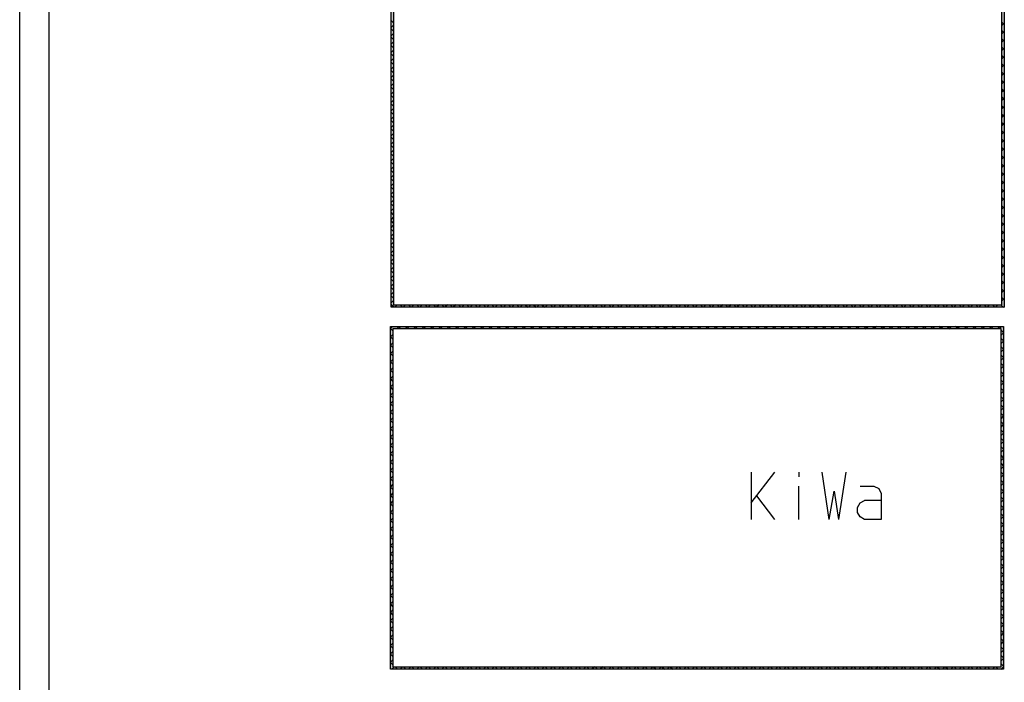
# Model space of a CAD drawing. Header units: millimetres. Extents: x 0 to 40100, y 0 to 29075.
# Tile 2 of 119: x 0 to 8345, y 17876 to 23490. Entities that reach past the tile are written whole.
import ezdxf

# ---------------------------------------------------------------- set-up
doc = ezdxf.new("R2010")
doc.units = ezdxf.units.MM
doc.header["$MEASUREMENT"] = 0
doc.linetypes.add('AUSGEZOGEN', pattern=[0, 0])
doc.layers.get('0').update_dxf_attribs({"linetype": 'CONTINUOUS'})
for name, color, linetype, true_color in [('ibmp_KT_Beschriftung', 1, 'AUSGEZOGEN', 0xff0000), ('ibmp_KT_Grundriss', 6, 'AUSGEZOGEN', 0xff00ff), ('ibmp_KT_Grundriss_Grundfläche', 7, 'AUSGEZOGEN', 0xffc6ff), ('ibmp_KT_Grundriss_Schraffur', 6, 'AUSGEZOGEN', 0xff00ff)]:
    doc.layers.add(name, color=color, linetype=linetype, true_color=true_color)
doc.layers.add('IBMP_KT_ZEICHNUNGSRAHMEN', color=7, linetype='AUSGEZOGEN')
doc.styles.get("Standard").update_dxf_attribs({"font": 'TXT.SHX'})

# ---------------------------------------------------------------- blocks, each defined once
blk = doc.blocks.new('_SWS_COLOR_BLOCK_2')
at = {"layer": 'ibmp_KT_Grundriss_Grundfläche', "color": 0, "true_color": 0xfefefe}
for points in [[(8324.7, 25786.5), (8344.7, 25806.5), (8344.7, 21054)], [(8324.7, 25786.5), (8344.7, 21054), (8324.7, 21074)]]:
    blk.add_solid(points, dxfattribs=at)
at = {"color": 0, "true_color": 0x000000}
blk.add_attdef('', (0, 0), '', height=1, dxfattribs=at)
blk = doc.blocks.new('_SWS_COLOR_BLOCK_3')
at = {"layer": 'ibmp_KT_Grundriss_Grundfläche', "color": 0, "true_color": 0xfefefe}
for points in [[(8324.7, 21074), (3147.3, 21054), (3167.3, 21074)], [(8324.7, 21074), (8344.7, 21054), (3147.3, 21054)]]:
    blk.add_solid(points, dxfattribs=at)
at = {"color": 0, "true_color": 0x000000}
blk.add_attdef('', (0, 0), '', height=1, dxfattribs=at)
blk = doc.blocks.new('_SWS_COLOR_BLOCK_4')
at = {"layer": 'ibmp_KT_Grundriss_Grundfläche', "color": 0, "true_color": 0xfefefe}
for points in [[(3167.3, 21074), (3147.3, 25786.5), (3167.3, 25786.5)], [(3167.3, 21074), (3147.3, 21054), (3147.3, 25786.5)]]:
    blk.add_solid(points, dxfattribs=at)
at = {"color": 0, "true_color": 0x000000}
blk.add_attdef('', (0, 0), '', height=1, dxfattribs=at)
blk = doc.blocks.new('_SWS_COLOR_BLOCK_5')
at = {"layer": 'ibmp_KT_Grundriss_Grundfläche', "color": 0, "true_color": 0xfefefe}
for points in [[(3162.3, 20871.5), (3142.3, 20891.5), (8337.3, 20891.5)], [(3162.3, 20871.5), (8337.3, 20891.5), (8317.3, 20871.5)]]:
    blk.add_solid(points, dxfattribs=at)
at = {"color": 0, "true_color": 0x000000}
blk.add_attdef('', (0, 0), '', height=1, dxfattribs=at)
blk = doc.blocks.new('_SWS_COLOR_BLOCK_6')
at = {"layer": 'ibmp_KT_Grundriss_Grundfläche', "color": 0, "true_color": 0xfefefe}
for points in [[(8317.3, 20871.5), (8337.3, 20891.5), (8337.3, 17986.5)], [(8317.3, 20871.5), (8337.3, 17986.5), (8317.3, 18006.5)]]:
    blk.add_solid(points, dxfattribs=at)
at = {"color": 0, "true_color": 0x000000}
blk.add_attdef('', (0, 0), '', height=1, dxfattribs=at)
blk = doc.blocks.new('_SWS_COLOR_BLOCK_7')
at = {"layer": 'ibmp_KT_Grundriss_Grundfläche', "color": 0, "true_color": 0xfefefe}
for points in [[(8317.3, 18006.5), (3142.3, 17986.5), (3162.3, 18006.5)], [(8317.3, 18006.5), (8337.3, 17986.5), (3142.3, 17986.5)]]:
    blk.add_solid(points, dxfattribs=at)
at = {"color": 0, "true_color": 0x000000}
blk.add_attdef('', (0, 0), '', height=1, dxfattribs=at)
blk = doc.blocks.new('_SWS_COLOR_BLOCK_8')
at = {"layer": 'ibmp_KT_Grundriss_Grundfläche', "color": 0, "true_color": 0xfefefe}
for points in [[(3162.3, 18006.5), (3142.3, 20891.5), (3162.3, 20871.5)], [(3162.3, 18006.5), (3142.3, 17986.5), (3142.3, 20891.5)]]:
    blk.add_solid(points, dxfattribs=at)
at = {"color": 0, "true_color": 0x000000}
blk.add_attdef('', (0, 0), '', height=1, dxfattribs=at)
blk = doc.blocks.new('BLOCK_00492')
at = {"layer": 'ibmp_KT_Beschriftung', "color": 0, "linetype": 'AUSGEZOGEN', "true_color": 0x000000}
for p, q in [((6200.6, 19657.1), (6200.6, 19257.1)), ((6200.6, 19395.76), (6400.6, 19657.1)), ((6601.93, 19657.1), (6601.93, 19617.1)), ((6859.27, 19257.1), (6800.6, 19657.1)), ((7000.6, 19657.1), (6939.27, 19257.1)), ((6601.93, 19257.1), (6601.93, 19537.1)), ((7121.93, 19537.1), (7239.27, 19537.1)), ((7239.27, 19537.1), (7281.93, 19518.43)), ((6400.6, 19257.1), (6248.6, 19457.1)), ((6859.27, 19257.1), (6901.93, 19497.1)), ((6901.93, 19497.1), (6939.27, 19257.1)), ((7281.93, 19518.43), (7300.6, 19475.76)), ((7300.6, 19475.76), (7300.6, 19257.1)), ((7100.6, 19358.43), (7121.93, 19395.76)), ((7121.93, 19395.76), (7159.27, 19417.1)), ((7300.6, 19417.1), (7159.27, 19417.1)), ((7100.6, 19315.76), (7100.6, 19358.43)), ((7121.93, 19278.43), (7100.6, 19315.76)), ((7159.27, 19257.1), (7121.93, 19278.43)), ((7300.6, 19257.1), (7159.27, 19257.1))]:
    blk.add_line(p, q, dxfattribs=at)
at = {"color": 0, "true_color": 0x000000}
blk.add_attdef('', (0, 0), '', height=1, dxfattribs=at)

msp = doc.modelspace()

# ---------------------------------------------------------------- linework, layer by layer
at = {"layer": 'ibmp_KT_Grundriss', "color": 0, "linetype": 'AUSGEZOGEN', "true_color": 0x000000}
for p, q in [((3147.25, 21053.98), (3147.25, 25786.48)), ((3167.25, 25786.48), (3167.25, 21073.98)), ((8324.74, 21073.98), (8324.74, 25786.48)), ((8344.74, 25806.48), (8344.74, 21053.98)), ((8344.74, 21053.98), (3147.25, 21053.98)), ((3167.25, 21073.98), (8324.74, 21073.98)), ((3142.24, 17986.48), (3142.24, 20891.48)), ((3142.24, 20891.48), (8337.24, 20891.48)), ((3162.24, 20871.48), (3162.24, 18006.48)), ((8317.24, 20871.48), (3162.24, 20871.48)), ((8317.24, 18006.48), (8317.24, 20871.48)), ((8337.24, 20891.48), (8337.24, 17986.48)), ((8337.24, 17986.48), (3142.24, 17986.48)), ((3162.24, 18006.48), (8317.24, 18006.48))]:
    msp.add_line(p, q, dxfattribs=at)
at = {"layer": 'ibmp_KT_Grundriss_Schraffur', "color": 0, "linetype": 'AUSGEZOGEN', "true_color": 0x000000}
for p, q in [((3167.25, 23464.72), (3147.25, 23484.72)), ((8344.74, 23449.06), (8324.74, 23469.06)), ((8324.74, 23440.88), (8344.74, 23460.88)), ((3147.25, 23425.22), (3167.25, 23445.22)), ((3167.25, 23394), (3147.25, 23414)), ((3167.25, 23374.52), (3147.25, 23354.52)), ((8324.74, 23398.34), (8344.74, 23378.34)), ((8324.74, 23370.18), (8344.74, 23390.18)), ((3167.25, 23323.3), (3147.25, 23343.3)), ((3147.25, 23283.8), (3167.25, 23303.8)), ((8344.74, 23307.64), (8324.74, 23327.64)), ((8324.74, 23299.46), (8344.74, 23319.46)), ((3167.25, 23252.58), (3147.25, 23272.58)), ((3167.25, 23233.1), (3147.25, 23213.1)), ((3167.25, 23181.88), (3147.25, 23201.88)), ((8324.74, 23256.92), (8344.74, 23236.92)), ((8324.74, 23228.76), (8344.74, 23248.76)), ((3147.25, 23142.38), (3167.25, 23162.38)), ((3167.25, 23111.16), (3147.25, 23131.16)), ((8344.74, 23166.22), (8324.74, 23186.22)), ((8324.74, 23158.04), (8344.74, 23178.04)), ((8324.74, 23115.5), (8344.74, 23095.5)), ((3167.25, 23091.68), (3147.25, 23071.68)), ((3167.25, 23040.46), (3147.25, 23060.46)), ((8324.74, 23087.34), (8344.74, 23107.34)), ((8344.74, 23024.8), (8324.74, 23044.8)), ((8324.74, 23016.62), (8344.74, 23036.62)), ((3147.25, 23000.96), (3167.25, 23020.96)), ((3167.25, 22969.74), (3147.25, 22989.74)), ((3167.25, 22950.26), (3147.25, 22930.26)), ((8324.74, 22974.08), (8344.74, 22954.08)), ((8324.74, 22945.92), (8344.74, 22965.92)), ((3167.25, 22899.04), (3147.25, 22919.04)), ((3147.25, 22859.54), (3167.25, 22879.54)), ((8344.74, 22883.38), (8324.74, 22903.38)), ((8324.74, 22875.2), (8344.74, 22895.2)), ((3167.25, 22828.32), (3147.25, 22848.32)), ((3167.25, 22808.84), (3147.25, 22788.84)), ((8324.74, 22832.66), (8344.74, 22812.66)), ((8324.74, 22804.5), (8344.74, 22824.5)), ((3167.25, 22757.62), (3147.25, 22777.62)), ((3147.25, 22718.12), (3167.25, 22738.12)), ((3167.25, 22686.9), (3147.25, 22706.9)), ((8344.74, 22741.96), (8324.74, 22761.96)), ((8324.74, 22733.78), (8344.74, 22753.78)), ((3167.25, 22667.42), (3147.25, 22647.42)), ((3167.25, 22616.2), (3147.25, 22636.2)), ((8324.74, 22691.24), (8344.74, 22671.24)), ((8324.74, 22663.08), (8344.74, 22683.08)), ((8344.74, 22600.54), (8324.74, 22620.54)), ((3147.25, 22576.7), (3167.25, 22596.7)), ((3167.25, 22545.48), (3147.25, 22565.48)), ((8324.74, 22592.36), (8344.74, 22612.36)), ((8324.74, 22549.82), (8344.74, 22529.82)), ((8324.74, 22521.66), (8344.74, 22541.66)), ((3167.25, 22526), (3147.25, 22506)), ((3167.25, 22474.78), (3147.25, 22494.78)), ((3147.25, 22435.28), (3167.25, 22455.28)), ((8344.74, 22459.12), (8324.74, 22479.12)), ((8324.74, 22450.94), (8344.74, 22470.94)), ((3167.25, 22404.06), (3147.25, 22424.06)), ((3167.25, 22384.58), (3147.25, 22364.58)), ((8324.74, 22408.4), (8344.74, 22388.4)), ((8324.74, 22380.24), (8344.74, 22400.24)), ((3167.25, 22333.36), (3147.25, 22353.36)), ((3147.25, 22293.86), (3167.25, 22313.86)), ((3167.25, 22262.64), (3147.25, 22282.64)), ((8344.74, 22317.7), (8324.74, 22337.7)), ((8324.74, 22309.52), (8344.74, 22329.52)), ((3167.25, 22243.16), (3147.25, 22223.16)), ((3167.25, 22191.94), (3147.25, 22211.94)), ((8324.74, 22266.98), (8344.74, 22246.98)), ((8324.74, 22238.82), (8344.74, 22258.82)), ((3147.25, 22152.44), (3167.25, 22172.44)), ((3167.25, 22121.22), (3147.25, 22141.22)), ((8344.74, 22176.28), (8324.74, 22196.28)), ((8324.74, 22168.1), (8344.74, 22188.1)), ((8324.74, 22125.56), (8344.74, 22105.56)), ((8324.74, 22097.4), (8344.74, 22117.4)), ((3167.25, 22101.74), (3147.25, 22081.74)), ((3167.25, 22050.52), (3147.25, 22070.52)), ((3147.25, 22011.02), (3167.25, 22031.02)), ((8344.74, 22034.86), (8324.74, 22054.86)), ((8324.74, 22026.68), (8344.74, 22046.68)), ((3167.25, 21979.8), (3147.25, 21999.8)), ((3167.25, 21960.32), (3147.25, 21940.32)), ((8324.74, 21984.14), (8344.74, 21964.14)), ((8324.74, 21955.98), (8344.74, 21975.98)), ((3167.25, 21909.1), (3147.25, 21929.1)), ((3147.25, 21869.6), (3167.25, 21889.6)), ((8344.74, 21893.44), (8324.74, 21913.44)), ((8324.74, 21885.26), (8344.74, 21905.26)), ((3167.25, 21838.38), (3147.25, 21858.38)), ((3167.25, 21818.9), (3147.25, 21798.9)), ((3167.25, 21767.68), (3147.25, 21787.68)), ((8324.74, 21842.72), (8344.74, 21822.72)), ((8324.74, 21814.56), (8344.74, 21834.56)), ((3147.25, 21728.18), (3167.25, 21748.18)), ((3167.25, 21696.96), (3147.25, 21716.96)), ((8344.74, 21752.02), (8324.74, 21772.02)), ((8324.74, 21743.84), (8344.74, 21763.84)), ((8324.74, 21701.3), (8344.74, 21681.3)), ((3167.25, 21677.48), (3147.25, 21657.48)), ((3167.25, 21626.26), (3147.25, 21646.26)), ((8324.74, 21673.14), (8344.74, 21693.14)), ((8344.74, 21610.6), (8324.74, 21630.6)), ((8324.74, 21602.42), (8344.74, 21622.42)), ((3147.25, 21586.76), (3167.25, 21606.76)), ((3167.25, 21555.54), (3147.25, 21575.54)), ((3167.25, 21536.06), (3147.25, 21516.06)), ((8324.74, 21559.88), (8344.74, 21539.88)), ((8324.74, 21531.72), (8344.74, 21551.72)), ((3167.25, 21484.84), (3147.25, 21504.84)), ((3147.25, 21445.34), (3167.25, 21465.34)), ((8344.74, 21469.18), (8324.74, 21489.18)), ((8324.74, 21461), (8344.74, 21481)), ((3167.25, 21414.12), (3147.25, 21434.12)), ((3167.25, 21394.64), (3147.25, 21374.64)), ((3167.25, 21343.42), (3147.25, 21363.42)), ((8324.74, 21418.46), (8344.74, 21398.46)), ((8324.74, 21390.3), (8344.74, 21410.3)), ((3147.25, 21303.92), (3167.25, 21323.92)), ((3167.25, 21272.7), (3147.25, 21292.7)), ((8344.74, 21327.76), (8324.74, 21347.76)), ((8324.74, 21319.58), (8344.74, 21339.58)), ((3167.25, 21253.22), (3147.25, 21233.22)), ((3167.25, 21202), (3147.25, 21222)), ((8324.74, 21277.04), (8344.74, 21257.04)), ((8324.74, 21248.88), (8344.74, 21268.88)), ((8344.74, 21186.34), (8324.74, 21206.34)), ((8324.74, 21178.16), (8344.74, 21198.16)), ((3147.25, 21162.5), (3167.25, 21182.5)), ((3167.25, 21131.28), (3147.25, 21151.28)), ((8324.74, 21135.62), (8344.74, 21115.62)), ((8324.74, 21107.46), (8344.74, 21127.46)), ((3167.25, 21111.8), (3147.25, 21091.8)), ((3160.54, 21067.28), (3147.25, 21080.58)), ((3173.84, 21053.98), (3160.54, 21067.28)), ((3200.15, 21073.98), (3180.15, 21053.98)), ((3224.55, 21073.98), (3244.55, 21053.98)), ((3270.86, 21073.98), (3250.86, 21053.98)), ((3295.26, 21073.98), (3315.26, 21053.98)), ((3341.57, 21073.98), (3321.57, 21053.98)), ((3365.97, 21073.98), (3385.97, 21053.98)), ((3412.28, 21073.98), (3392.28, 21053.98)), ((3436.68, 21073.98), (3456.68, 21053.98)), ((3482.99, 21073.98), (3462.99, 21053.98)), ((3507.39, 21073.98), (3527.39, 21053.98)), ((3553.7, 21073.98), (3533.7, 21053.98)), ((3578.1, 21073.98), (3598.1, 21053.98)), ((3624.41, 21073.98), (3604.41, 21053.98)), ((3648.81, 21073.98), (3668.81, 21053.98)), ((3695.12, 21073.98), (3675.12, 21053.98)), ((3719.52, 21073.98), (3739.52, 21053.98)), ((3765.83, 21073.98), (3745.83, 21053.98)), ((3790.23, 21073.98), (3810.23, 21053.98)), ((3836.54, 21073.98), (3816.54, 21053.98)), ((3860.94, 21073.98), (3880.94, 21053.98)), ((3907.25, 21073.98), (3887.25, 21053.98)), ((3931.65, 21073.98), (3951.65, 21053.98)), ((3977.96, 21073.98), (3957.96, 21053.98)), ((4002.36, 21073.98), (4022.36, 21053.98)), ((4048.67, 21073.98), (4028.67, 21053.98)), ((4073.07, 21073.98), (4093.07, 21053.98)), ((4119.38, 21073.98), (4099.38, 21053.98)), ((4143.78, 21073.98), (4163.78, 21053.98)), ((4190.09, 21073.98), (4170.09, 21053.98)), ((4214.49, 21073.98), (4234.49, 21053.98)), ((4260.8, 21073.98), (4240.8, 21053.98)), ((4285.2, 21073.98), (4305.2, 21053.98)), ((4331.51, 21073.98), (4311.51, 21053.98)), ((4355.91, 21073.98), (4375.91, 21053.98)), ((4402.22, 21073.98), (4382.22, 21053.98)), ((4426.62, 21073.98), (4446.62, 21053.98)), ((4472.93, 21073.98), (4452.93, 21053.98)), ((4497.33, 21073.98), (4517.33, 21053.98)), ((4543.64, 21073.98), (4523.64, 21053.98)), ((4568.04, 21073.98), (4588.04, 21053.98)), ((4614.35, 21073.98), (4594.35, 21053.98)), ((4638.75, 21073.98), (4658.75, 21053.98)), ((4685.06, 21073.98), (4665.06, 21053.98)), ((4709.46, 21073.98), (4729.46, 21053.98)), ((4755.77, 21073.98), (4735.77, 21053.98)), ((4780.17, 21073.98), (4800.17, 21053.98)), ((4826.48, 21073.98), (4806.48, 21053.98)), ((4850.88, 21073.98), (4870.88, 21053.98)), ((4897.19, 21073.98), (4877.19, 21053.98)), ((4921.59, 21073.98), (4941.59, 21053.98)), ((4967.9, 21073.98), (4947.9, 21053.98)), ((4992.3, 21073.98), (5012.3, 21053.98)), ((5038.61, 21073.98), (5018.61, 21053.98)), ((5063.01, 21073.98), (5083.01, 21053.98)), ((5109.32, 21073.98), (5089.32, 21053.98)), ((5133.72, 21073.98), (5153.72, 21053.98)), ((5180.03, 21073.98), (5160.03, 21053.98)), ((5204.43, 21073.98), (5224.43, 21053.98)), ((5250.74, 21073.98), (5230.74, 21053.98)), ((5275.14, 21073.98), (5295.14, 21053.98)), ((5321.45, 21073.98), (5301.45, 21053.98)), ((5345.85, 21073.98), (5365.85, 21053.98)), ((5392.16, 21073.98), (5372.16, 21053.98)), ((5416.56, 21073.98), (5436.56, 21053.98)), ((5462.87, 21073.98), (5442.87, 21053.98)), ((5487.27, 21073.98), (5507.27, 21053.98)), ((5533.58, 21073.98), (5513.58, 21053.98)), ((5557.98, 21073.98), (5577.98, 21053.98)), ((5604.29, 21073.98), (5584.29, 21053.98)), ((5628.69, 21073.98), (5648.69, 21053.98)), ((5675, 21073.98), (5655, 21053.98)), ((5699.4, 21073.98), (5719.4, 21053.98)), ((5745.71, 21073.98), (5725.71, 21053.98)), ((5770.11, 21073.98), (5790.11, 21053.98)), ((5816.42, 21073.98), (5796.42, 21053.98)), ((5840.82, 21073.98), (5860.82, 21053.98)), ((5887.13, 21073.98), (5867.13, 21053.98)), ((5911.53, 21073.98), (5931.53, 21053.98)), ((5957.84, 21073.98), (5937.84, 21053.98)), ((5982.24, 21073.98), (6002.24, 21053.98)), ((6028.55, 21073.98), (6008.55, 21053.98)), ((6052.95, 21073.98), (6072.95, 21053.98)), ((6099.26, 21073.98), (6079.26, 21053.98)), ((6123.66, 21073.98), (6143.66, 21053.98)), ((6169.97, 21073.98), (6149.97, 21053.98)), ((6194.37, 21073.98), (6214.37, 21053.98)), ((6240.68, 21073.98), (6220.68, 21053.98)), ((6265.08, 21073.98), (6285.08, 21053.98)), ((6311.39, 21073.98), (6291.39, 21053.98)), ((6335.79, 21073.98), (6355.79, 21053.98)), ((6382.1, 21073.98), (6362.1, 21053.98)), ((6406.5, 21073.98), (6426.5, 21053.98)), ((6452.81, 21073.98), (6432.81, 21053.98)), ((6477.21, 21073.98), (6497.21, 21053.98)), ((6523.52, 21073.98), (6503.52, 21053.98)), ((6547.92, 21073.98), (6567.92, 21053.98)), ((6594.23, 21073.98), (6574.23, 21053.98)), ((6618.63, 21073.98), (6638.63, 21053.98)), ((6664.94, 21073.98), (6644.94, 21053.98)), ((6689.34, 21073.98), (6709.34, 21053.98)), ((6735.65, 21073.98), (6715.65, 21053.98)), ((6760.05, 21073.98), (6780.05, 21053.98)), ((6806.36, 21073.98), (6786.36, 21053.98)), ((6830.76, 21073.98), (6850.76, 21053.98)), ((6877.07, 21073.98), (6857.07, 21053.98)), ((6901.47, 21073.98), (6921.47, 21053.98)), ((6947.78, 21073.98), (6927.78, 21053.98)), ((6972.18, 21073.98), (6992.18, 21053.98)), ((7018.49, 21073.98), (6998.49, 21053.98)), ((7042.89, 21073.98), (7062.89, 21053.98)), ((7089.2, 21073.98), (7069.2, 21053.98)), ((7113.6, 21073.98), (7133.6, 21053.98)), ((7159.91, 21073.98), (7139.91, 21053.98)), ((7184.31, 21073.98), (7204.31, 21053.98)), ((7230.62, 21073.98), (7210.62, 21053.98)), ((7255.02, 21073.98), (7275.02, 21053.98)), ((7301.33, 21073.98), (7281.33, 21053.98)), ((7325.73, 21073.98), (7345.73, 21053.98)), ((7372.04, 21073.98), (7352.04, 21053.98)), ((7396.44, 21073.98), (7416.44, 21053.98)), ((7442.75, 21073.98), (7422.75, 21053.98)), ((7467.15, 21073.98), (7487.15, 21053.98)), ((7513.46, 21073.98), (7493.46, 21053.98)), ((7537.86, 21073.98), (7557.86, 21053.98)), ((7584.17, 21073.98), (7564.17, 21053.98)), ((7608.57, 21073.98), (7628.57, 21053.98)), ((7654.88, 21073.98), (7634.88, 21053.98)), ((7679.28, 21073.98), (7699.28, 21053.98)), ((7725.59, 21073.98), (7705.59, 21053.98)), ((7749.99, 21073.98), (7769.99, 21053.98)), ((7796.3, 21073.98), (7776.3, 21053.98)), ((7820.7, 21073.98), (7840.7, 21053.98)), ((7867.01, 21073.98), (7847.01, 21053.98)), ((7891.41, 21073.98), (7911.41, 21053.98)), ((7937.72, 21073.98), (7917.72, 21053.98)), ((7962.12, 21073.98), (7982.12, 21053.98)), ((8008.43, 21073.98), (7988.43, 21053.98)), ((8032.83, 21073.98), (8052.83, 21053.98)), ((8079.14, 21073.98), (8059.14, 21053.98)), ((8103.54, 21073.98), (8123.54, 21053.98)), ((8149.85, 21073.98), (8129.85, 21053.98)), ((8174.25, 21073.98), (8194.25, 21053.98)), ((8220.56, 21073.98), (8200.56, 21053.98)), ((8244.96, 21073.98), (8264.96, 21053.98)), ((8291.27, 21073.98), (8271.27, 21053.98)), ((8315.67, 21073.98), (8335.67, 21053.98)), ((8341.98, 21053.98), (8343.36, 21055.36)), ((8343.36, 21055.36), (8344.74, 21056.74)), ((3150.66, 20883.06), (3142.24, 20874.66)), ((3142.24, 20873.46), (3162.24, 20853.46)), ((3150.66, 20883.06), (3159.07, 20891.48)), ((3194.92, 20891.48), (3214.92, 20871.48)), ((3229.78, 20891.48), (3209.78, 20871.48)), ((3285.63, 20871.48), (3265.63, 20891.48)), ((3300.49, 20891.48), (3280.49, 20871.48)), ((3336.34, 20891.48), (3356.34, 20871.48)), ((3351.2, 20871.48), (3371.2, 20891.48)), ((3427.05, 20871.48), (3407.05, 20891.48)), ((3441.91, 20891.48), (3421.91, 20871.48)), ((3477.76, 20891.48), (3497.76, 20871.48)), ((3492.62, 20871.48), (3512.62, 20891.48)), ((3568.47, 20871.48), (3548.47, 20891.48)), ((3583.33, 20891.48), (3563.33, 20871.48)), ((3619.18, 20891.48), (3639.18, 20871.48)), ((3634.04, 20871.48), (3654.04, 20891.48)), ((3709.89, 20871.48), (3689.89, 20891.48)), ((3724.75, 20891.48), (3704.75, 20871.48)), ((3760.6, 20891.48), (3780.6, 20871.48)), ((3775.46, 20871.48), (3795.46, 20891.48)), ((3851.31, 20871.48), (3831.31, 20891.48)), ((3866.17, 20891.48), (3846.17, 20871.48)), ((3902.02, 20891.48), (3922.02, 20871.48)), ((3916.88, 20871.48), (3936.88, 20891.48)), ((3992.73, 20871.48), (3972.73, 20891.48)), ((4007.59, 20891.48), (3987.59, 20871.48)), ((4043.44, 20891.48), (4063.44, 20871.48)), ((4058.3, 20871.48), (4078.3, 20891.48)), ((4134.15, 20871.48), (4114.15, 20891.48)), ((4149.01, 20891.48), (4129.01, 20871.48)), ((4184.86, 20891.48), (4204.86, 20871.48)), ((4199.72, 20871.48), (4219.72, 20891.48)), ((4275.57, 20871.48), (4255.57, 20891.48)), ((4290.43, 20891.48), (4270.43, 20871.48)), ((4326.28, 20891.48), (4346.28, 20871.48)), ((4341.14, 20871.48), (4361.14, 20891.48)), ((4416.99, 20871.48), (4396.99, 20891.48)), ((4431.85, 20891.48), (4411.85, 20871.48)), ((4467.7, 20891.48), (4487.7, 20871.48)), ((4482.56, 20871.48), (4502.56, 20891.48)), ((4558.41, 20871.48), (4538.41, 20891.48)), ((4573.27, 20891.48), (4553.27, 20871.48)), ((4609.12, 20891.48), (4629.12, 20871.48)), ((4623.98, 20871.48), (4643.98, 20891.48)), ((4699.83, 20871.48), (4679.83, 20891.48)), ((4714.69, 20891.48), (4694.69, 20871.48)), ((4750.54, 20891.48), (4770.54, 20871.48)), ((4765.4, 20871.48), (4785.4, 20891.48)), ((4841.25, 20871.48), (4821.25, 20891.48)), ((4856.11, 20891.48), (4836.11, 20871.48)), ((4891.96, 20891.48), (4911.96, 20871.48)), ((4906.82, 20871.48), (4926.82, 20891.48)), ((4982.67, 20871.48), (4962.67, 20891.48)), ((4997.53, 20891.48), (4977.53, 20871.48)), ((5033.38, 20891.48), (5053.38, 20871.48)), ((5048.24, 20871.48), (5068.24, 20891.48)), ((5124.09, 20871.48), (5104.09, 20891.48)), ((5138.95, 20891.48), (5118.95, 20871.48)), ((5174.8, 20891.48), (5194.8, 20871.48)), ((5189.66, 20871.48), (5209.66, 20891.48)), ((5265.51, 20871.48), (5245.51, 20891.48)), ((5280.37, 20891.48), (5260.37, 20871.48)), ((5316.22, 20891.48), (5336.22, 20871.48)), ((5331.08, 20871.48), (5351.08, 20891.48)), ((5406.93, 20871.48), (5386.93, 20891.48)), ((5421.79, 20891.48), (5401.79, 20871.48)), ((5457.64, 20891.48), (5477.64, 20871.48)), ((5472.5, 20871.48), (5492.5, 20891.48)), ((5548.35, 20871.48), (5528.35, 20891.48)), ((5563.21, 20891.48), (5543.21, 20871.48)), ((5599.06, 20891.48), (5619.06, 20871.48)), ((5613.92, 20871.48), (5633.92, 20891.48)), ((5689.77, 20871.48), (5669.77, 20891.48)), ((5704.63, 20891.48), (5684.63, 20871.48)), ((5740.48, 20891.48), (5760.48, 20871.48)), ((5755.34, 20871.48), (5775.34, 20891.48)), ((5831.19, 20871.48), (5811.19, 20891.48)), ((5846.05, 20891.48), (5826.05, 20871.48)), ((5881.9, 20891.48), (5901.9, 20871.48)), ((5896.76, 20871.48), (5916.76, 20891.48)), ((5972.61, 20871.48), (5952.61, 20891.48)), ((5987.47, 20891.48), (5967.47, 20871.48)), ((6023.32, 20891.48), (6043.32, 20871.48)), ((6038.18, 20871.48), (6058.18, 20891.48)), ((6114.03, 20871.48), (6094.03, 20891.48)), ((6128.89, 20891.48), (6108.89, 20871.48)), ((6164.74, 20891.48), (6184.74, 20871.48)), ((6179.6, 20871.48), (6199.6, 20891.48)), ((6255.45, 20871.48), (6235.45, 20891.48)), ((6270.31, 20891.48), (6250.31, 20871.48)), ((6306.16, 20891.48), (6326.16, 20871.48)), ((6321.02, 20871.48), (6341.02, 20891.48)), ((6396.87, 20871.48), (6376.87, 20891.48)), ((6411.73, 20891.48), (6391.73, 20871.48)), ((6447.58, 20891.48), (6467.58, 20871.48)), ((6462.44, 20871.48), (6482.44, 20891.48)), ((6538.29, 20871.48), (6518.29, 20891.48)), ((6553.15, 20891.48), (6533.15, 20871.48)), ((6589, 20891.48), (6609, 20871.48)), ((6603.86, 20871.48), (6623.86, 20891.48)), ((6679.71, 20871.48), (6659.71, 20891.48)), ((6694.57, 20891.48), (6674.57, 20871.48)), ((6730.42, 20891.48), (6750.42, 20871.48)), ((6745.28, 20871.48), (6765.28, 20891.48)), ((6821.13, 20871.48), (6801.13, 20891.48)), ((6835.99, 20891.48), (6815.99, 20871.48)), ((6871.84, 20891.48), (6891.84, 20871.48)), ((6886.7, 20871.48), (6906.7, 20891.48)), ((6962.55, 20871.48), (6942.55, 20891.48)), ((6977.41, 20891.48), (6957.41, 20871.48)), ((7013.26, 20891.48), (7033.26, 20871.48)), ((7028.12, 20871.48), (7048.12, 20891.48)), ((7103.97, 20871.48), (7083.97, 20891.48)), ((7118.83, 20891.48), (7098.83, 20871.48)), ((7154.68, 20891.48), (7174.68, 20871.48)), ((7169.54, 20871.48), (7189.54, 20891.48)), ((7245.39, 20871.48), (7225.39, 20891.48)), ((7260.25, 20891.48), (7240.25, 20871.48)), ((7296.1, 20891.48), (7316.1, 20871.48)), ((7310.96, 20871.48), (7330.96, 20891.48)), ((7386.81, 20871.48), (7366.81, 20891.48)), ((7401.67, 20891.48), (7381.67, 20871.48)), ((7437.52, 20891.48), (7457.52, 20871.48)), ((7452.38, 20871.48), (7472.38, 20891.48)), ((7528.23, 20871.48), (7508.23, 20891.48)), ((7543.09, 20891.48), (7523.09, 20871.48)), ((7578.94, 20891.48), (7598.94, 20871.48)), ((7593.8, 20871.48), (7613.8, 20891.48)), ((7669.65, 20871.48), (7649.65, 20891.48)), ((7684.51, 20891.48), (7664.51, 20871.48)), ((7720.36, 20891.48), (7740.36, 20871.48)), ((7735.22, 20871.48), (7755.22, 20891.48)), ((7811.07, 20871.48), (7791.07, 20891.48)), ((7825.93, 20891.48), (7805.93, 20871.48)), ((7861.78, 20891.48), (7881.78, 20871.48)), ((7876.64, 20871.48), (7896.64, 20891.48)), ((7952.49, 20871.48), (7932.49, 20891.48)), ((7967.35, 20891.48), (7947.35, 20871.48)), ((8003.2, 20891.48), (8023.2, 20871.48)), ((8018.06, 20871.48), (8038.06, 20891.48)), ((8093.91, 20871.48), (8073.91, 20891.48)), ((8108.77, 20891.48), (8088.77, 20871.48)), ((8144.62, 20891.48), (8164.62, 20871.48)), ((8159.48, 20871.48), (8179.48, 20891.48)), ((8215.33, 20891.48), (8235.33, 20871.48)), ((8250.19, 20891.48), (8230.19, 20871.48)), ((8306.04, 20871.48), (8286.04, 20891.48)), ((8300.9, 20871.48), (8320.9, 20891.48)), ((3142.24, 20803.94), (3162.24, 20823.94)), ((3162.24, 20782.74), (3142.24, 20802.74)), ((8337.24, 20840.28), (8317.24, 20860.28)), ((8337.24, 20837.12), (8317.24, 20817.12)), ((8337.24, 20769.58), (8317.24, 20789.58)), ((3162.24, 20753.24), (3142.24, 20733.24)), ((3162.24, 20712.04), (3142.24, 20732.04)), ((8317.24, 20746.4), (8337.24, 20766.4)), ((8317.24, 20718.87), (8337.24, 20698.87)), ((8317.24, 20675.7), (8337.24, 20695.7)), ((3142.24, 20662.53), (3162.24, 20682.53)), ((3162.24, 20641.32), (3142.24, 20661.32)), ((3162.24, 20611.81), (3142.24, 20591.81)), ((8337.24, 20628.16), (8317.24, 20648.16)), ((8317.24, 20604.98), (8337.24, 20624.98)), ((3162.24, 20570.62), (3142.24, 20590.62)), ((3142.24, 20521.1), (3162.24, 20541.1)), ((8317.24, 20577.44), (8337.24, 20557.44)), ((8317.24, 20534.28), (8337.24, 20554.28)), ((3162.24, 20499.9), (3142.24, 20519.9)), ((3162.24, 20470.4), (3142.24, 20450.4)), ((3162.24, 20429.2), (3142.24, 20449.2)), ((8337.24, 20486.74), (8317.24, 20506.74)), ((8317.24, 20463.56), (8337.24, 20483.56)), ((3142.24, 20379.69), (3162.24, 20399.69)), ((3162.24, 20358.48), (3142.24, 20378.48)), ((8317.24, 20436.03), (8337.24, 20416.03)), ((8317.24, 20392.86), (8337.24, 20412.86)), ((8337.24, 20345.31), (8317.24, 20365.31)), ((3162.24, 20328.97), (3142.24, 20308.97)), ((3162.24, 20287.78), (3142.24, 20307.78)), ((8317.24, 20322.14), (8337.24, 20342.14)), ((8317.24, 20294.6), (8337.24, 20274.6)), ((3142.24, 20238.26), (3162.24, 20258.26)), ((3162.24, 20217.06), (3142.24, 20237.06)), ((8317.24, 20251.44), (8337.24, 20271.44)), ((8337.24, 20203.9), (8317.24, 20223.9)), ((8317.24, 20180.72), (8337.24, 20200.72)), ((3162.24, 20187.56), (3142.24, 20167.56)), ((3162.24, 20146.36), (3142.24, 20166.36)), ((3142.24, 20096.84), (3162.24, 20116.84)), ((8317.24, 20153.19), (8337.24, 20133.19)), ((8317.24, 20110.02), (8337.24, 20130.02)), ((3162.24, 20075.64), (3142.24, 20095.64)), ((3162.24, 20046.13), (3142.24, 20026.13)), ((8337.24, 20062.47), (8317.24, 20082.47)), ((8317.24, 20039.3), (8337.24, 20059.3)), ((3162.24, 20004.94), (3142.24, 20024.94)), ((3142.24, 19955.42), (3162.24, 19975.42)), ((3162.24, 19934.22), (3142.24, 19954.22)), ((8317.24, 20011.76), (8337.24, 19991.76)), ((8317.24, 19968.6), (8337.24, 19988.6)), ((3162.24, 19904.72), (3142.24, 19884.72)), ((3162.24, 19863.52), (3142.24, 19883.52)), ((8337.24, 19921.06), (8317.24, 19941.06)), ((8317.24, 19897.88), (8337.24, 19917.88)), ((8317.24, 19870.34), (8337.24, 19850.34)), ((3142.24, 19814), (3162.24, 19834)), ((3162.24, 19792.8), (3142.24, 19812.8)), ((8317.24, 19827.18), (8337.24, 19847.18)), ((8337.24, 19779.63), (8317.24, 19799.63)), ((3162.24, 19763.29), (3142.24, 19743.29)), ((3162.24, 19722.1), (3142.24, 19742.1)), ((8317.24, 19756.46), (8337.24, 19776.46)), ((8317.24, 19728.92), (8337.24, 19708.92)), ((8317.24, 19685.76), (8337.24, 19705.76)), ((3142.24, 19672.58), (3162.24, 19692.58)), ((3162.24, 19651.38), (3142.24, 19671.38)), ((3162.24, 19621.88), (3142.24, 19601.88)), ((8337.24, 19638.22), (8317.24, 19658.22)), ((8317.24, 19615.04), (8337.24, 19635.04)), ((3162.24, 19580.68), (3142.24, 19600.68)), ((3142.24, 19531.16), (3162.24, 19551.16)), ((3162.24, 19509.96), (3142.24, 19529.96)), ((8317.24, 19587.5), (8337.24, 19567.5)), ((8317.24, 19544.34), (8337.24, 19564.34)), ((3162.24, 19480.46), (3142.24, 19460.46)), ((3162.24, 19439.26), (3142.24, 19459.26)), ((8337.24, 19496.79), (8317.24, 19516.79)), ((8317.24, 19473.62), (8337.24, 19493.62)), ((8317.24, 19446.08), (8337.24, 19426.08)), ((3142.24, 19389.74), (3162.24, 19409.74)), ((3162.24, 19368.54), (3142.24, 19388.54)), ((8317.24, 19402.92), (8337.24, 19422.92)), ((8337.24, 19355.38), (8317.24, 19375.38)), ((3162.24, 19339.04), (3142.24, 19319.04)), ((3162.24, 19297.84), (3142.24, 19317.84)), ((8317.24, 19332.21), (8337.24, 19352.21)), ((8317.24, 19304.66), (8337.24, 19284.66)), ((8317.24, 19261.5), (8337.24, 19281.5)), ((3142.24, 19248.32), (3162.24, 19268.32)), ((3162.24, 19227.12), (3142.24, 19247.12)), ((3162.24, 19197.62), (3142.24, 19177.62)), ((8337.24, 19213.96), (8317.24, 19233.96)), ((8317.24, 19190.78), (8337.24, 19210.78)), ((3162.24, 19156.42), (3142.24, 19176.42)), ((3142.24, 19106.9), (3162.24, 19126.9)), ((8317.24, 19163.24), (8337.24, 19143.24)), ((8317.24, 19120.08), (8337.24, 19140.08)), ((3162.24, 19085.71), (3142.24, 19105.71)), ((3162.24, 19056.2), (3142.24, 19036.2)), ((3162.24, 19015), (3142.24, 19035)), ((8337.24, 19072.54), (8317.24, 19092.54)), ((8317.24, 19049.37), (8337.24, 19069.37)), ((3142.24, 18965.48), (3162.24, 18985.48)), ((3162.24, 18944.28), (3142.24, 18964.28)), ((8317.24, 19021.82), (8337.24, 19001.82)), ((8317.24, 18978.66), (8337.24, 18998.66)), ((8337.24, 18931.12), (8317.24, 18951.12)), ((3162.24, 18914.78), (3142.24, 18894.78)), ((3162.24, 18873.58), (3142.24, 18893.58)), ((8317.24, 18907.94), (8337.24, 18927.94)), ((8317.24, 18880.4), (8337.24, 18860.4)), ((3142.24, 18824.06), (3162.24, 18844.06)), ((3162.24, 18802.87), (3142.24, 18822.87)), ((8317.24, 18837.24), (8337.24, 18857.24)), ((8337.24, 18789.7), (8317.24, 18809.7)), ((8317.24, 18766.53), (8337.24, 18786.53)), ((3162.24, 18773.36), (3142.24, 18753.36)), ((3162.24, 18732.16), (3142.24, 18752.16)), ((3142.24, 18682.64), (3162.24, 18702.64)), ((8317.24, 18738.98), (8337.24, 18718.98)), ((8317.24, 18695.81), (8337.24, 18715.81)), ((3162.24, 18661.44), (3142.24, 18681.44)), ((3162.24, 18631.94), (3142.24, 18611.94)), ((3162.24, 18590.74), (3142.24, 18610.74)), ((8337.24, 18648.28), (8317.24, 18668.28)), ((8317.24, 18625.1), (8337.24, 18645.1)), ((3142.24, 18541.22), (3162.24, 18561.22)), ((3162.24, 18520.03), (3142.24, 18540.03)), ((8317.24, 18597.56), (8337.24, 18577.56)), ((8317.24, 18554.4), (8337.24, 18574.4)), ((8337.24, 18506.86), (8317.24, 18526.86)), ((3162.24, 18490.52), (3142.24, 18470.52)), ((3162.24, 18449.31), (3142.24, 18469.31)), ((8317.24, 18483.69), (8337.24, 18503.69)), ((8317.24, 18456.14), (8337.24, 18436.14)), ((3142.24, 18399.8), (3162.24, 18419.8)), ((3162.24, 18378.6), (3142.24, 18398.6)), ((8317.24, 18412.97), (8337.24, 18432.97)), ((8337.24, 18365.44), (8317.24, 18385.44)), ((8317.24, 18342.26), (8337.24, 18362.26)), ((3162.24, 18349.1), (3142.24, 18329.1)), ((3162.24, 18307.9), (3142.24, 18327.9)), ((3142.24, 18258.38), (3162.24, 18278.38)), ((8317.24, 18314.72), (8337.24, 18294.72)), ((8317.24, 18271.56), (8337.24, 18291.56)), ((3162.24, 18237.19), (3142.24, 18257.19)), ((3162.24, 18207.68), (3142.24, 18187.68)), ((8337.24, 18224.02), (8317.24, 18244.02)), ((8317.24, 18200.84), (8337.24, 18220.84)), ((3162.24, 18166.47), (3142.24, 18186.47)), ((3142.24, 18116.96), (3162.24, 18136.96)), ((3162.24, 18095.76), (3142.24, 18115.76)), ((8317.24, 18173.3), (8337.24, 18153.3)), ((8317.24, 18130.13), (8337.24, 18150.13)), ((3162.24, 18066.26), (3142.24, 18046.26)), ((3142.24, 18045.06), (3162.24, 18025.06)), ((8337.24, 18082.6), (8317.24, 18102.6)), ((8317.24, 18059.42), (8337.24, 18079.42)), ((8317.24, 18031.88), (8337.24, 18011.88)), ((3153.18, 17986.48), (3173.18, 18006.48)), ((3180.81, 18006.48), (3200.81, 17986.48)), ((3243.89, 18006.48), (3223.89, 17986.48)), ((3251.52, 18006.48), (3271.52, 17986.48)), ((3314.6, 18006.48), (3294.6, 17986.48)), ((3322.23, 18006.48), (3342.23, 17986.48)), ((3385.31, 18006.48), (3365.31, 17986.48)), ((3392.94, 18006.48), (3412.94, 17986.48)), ((3456.02, 18006.48), (3436.02, 17986.48)), ((3463.65, 18006.48), (3483.65, 17986.48)), ((3526.73, 18006.48), (3506.73, 17986.48)), ((3534.36, 18006.48), (3554.36, 17986.48)), ((3597.44, 18006.48), (3577.44, 17986.48)), ((3605.07, 18006.48), (3625.07, 17986.48)), ((3668.15, 18006.48), (3648.15, 17986.48)), ((3675.78, 18006.48), (3695.78, 17986.48)), ((3738.86, 18006.48), (3718.86, 17986.48)), ((3746.49, 18006.48), (3766.49, 17986.48)), ((3809.57, 18006.48), (3789.57, 17986.48)), ((3817.2, 18006.48), (3837.2, 17986.48)), ((3880.28, 18006.48), (3860.28, 17986.48)), ((3887.91, 18006.48), (3907.91, 17986.48)), ((3950.99, 18006.48), (3930.99, 17986.48)), ((3958.62, 18006.48), (3978.62, 17986.48)), ((4021.7, 18006.48), (4001.7, 17986.48)), ((4029.33, 18006.48), (4049.33, 17986.48)), ((4092.41, 18006.48), (4072.41, 17986.48)), ((4100.04, 18006.48), (4120.04, 17986.48)), ((4163.12, 18006.48), (4143.12, 17986.48)), ((4170.75, 18006.48), (4190.75, 17986.48)), ((4233.83, 18006.48), (4213.83, 17986.48)), ((4241.46, 18006.48), (4261.46, 17986.48)), ((4304.54, 18006.48), (4284.54, 17986.48)), ((4312.17, 18006.48), (4332.17, 17986.48)), ((4375.25, 18006.48), (4355.25, 17986.48)), ((4382.88, 18006.48), (4402.88, 17986.48)), ((4445.96, 18006.48), (4425.96, 17986.48)), ((4453.59, 18006.48), (4473.59, 17986.48)), ((4516.67, 18006.48), (4496.67, 17986.48)), ((4524.3, 18006.48), (4544.3, 17986.48)), ((4587.38, 18006.48), (4567.38, 17986.48)), ((4595.01, 18006.48), (4615.01, 17986.48)), ((4658.09, 18006.48), (4638.09, 17986.48)), ((4665.72, 18006.48), (4685.72, 17986.48)), ((4728.8, 18006.48), (4708.8, 17986.48)), ((4736.43, 18006.48), (4756.43, 17986.48)), ((4799.51, 18006.48), (4779.51, 17986.48)), ((4807.14, 18006.48), (4827.14, 17986.48)), ((4870.22, 18006.48), (4850.22, 17986.48)), ((4877.85, 18006.48), (4897.85, 17986.48)), ((4940.93, 18006.48), (4920.93, 17986.48)), ((4948.56, 18006.48), (4968.56, 17986.48)), ((5011.64, 18006.48), (4991.64, 17986.48)), ((5019.27, 18006.48), (5039.27, 17986.48)), ((5082.35, 18006.48), (5062.35, 17986.48)), ((5089.98, 18006.48), (5109.98, 17986.48)), ((5153.06, 18006.48), (5133.06, 17986.48)), ((5160.69, 18006.48), (5180.69, 17986.48)), ((5223.77, 18006.48), (5203.77, 17986.48)), ((5231.4, 18006.48), (5251.4, 17986.48)), ((5294.48, 18006.48), (5274.48, 17986.48)), ((5302.11, 18006.48), (5322.11, 17986.48)), ((5365.19, 18006.48), (5345.19, 17986.48)), ((5372.82, 18006.48), (5392.82, 17986.48)), ((5435.9, 18006.48), (5415.9, 17986.48)), ((5443.53, 18006.48), (5463.53, 17986.48)), ((5506.61, 18006.48), (5486.61, 17986.48)), ((5514.24, 18006.48), (5534.24, 17986.48)), ((5577.32, 18006.48), (5557.32, 17986.48)), ((5584.95, 18006.48), (5604.95, 17986.48)), ((5648.03, 18006.48), (5628.03, 17986.48)), ((5655.66, 18006.48), (5675.66, 17986.48)), ((5718.74, 18006.48), (5698.74, 17986.48)), ((5726.37, 18006.48), (5746.37, 17986.48)), ((5789.45, 18006.48), (5769.45, 17986.48)), ((5797.08, 18006.48), (5817.08, 17986.48)), ((5860.16, 18006.48), (5840.16, 17986.48)), ((5867.79, 18006.48), (5887.79, 17986.48)), ((5930.87, 18006.48), (5910.87, 17986.48)), ((5938.5, 18006.48), (5958.5, 17986.48)), ((6001.58, 18006.48), (5981.58, 17986.48)), ((6009.21, 18006.48), (6029.21, 17986.48)), ((6072.29, 18006.48), (6052.29, 17986.48)), ((6079.92, 18006.48), (6099.92, 17986.48)), ((6143, 18006.48), (6123, 17986.48)), ((6150.63, 18006.48), (6170.63, 17986.48)), ((6213.71, 18006.48), (6193.71, 17986.48)), ((6221.34, 18006.48), (6241.34, 17986.48)), ((6284.42, 18006.48), (6264.42, 17986.48)), ((6292.05, 18006.48), (6312.05, 17986.48)), ((6355.13, 18006.48), (6335.13, 17986.48)), ((6362.76, 18006.48), (6382.76, 17986.48)), ((6425.84, 18006.48), (6405.84, 17986.48)), ((6433.47, 18006.48), (6453.47, 17986.48)), ((6496.55, 18006.48), (6476.55, 17986.48)), ((6504.18, 18006.48), (6524.18, 17986.48)), ((6567.26, 18006.48), (6547.26, 17986.48)), ((6574.89, 18006.48), (6594.89, 17986.48)), ((6637.97, 18006.48), (6617.97, 17986.48)), ((6645.6, 18006.48), (6665.6, 17986.48)), ((6708.68, 18006.48), (6688.68, 17986.48)), ((6716.31, 18006.48), (6736.31, 17986.48)), ((6779.39, 18006.48), (6759.39, 17986.48)), ((6787.02, 18006.48), (6807.02, 17986.48)), ((6850.1, 18006.48), (6830.1, 17986.48)), ((6857.73, 18006.48), (6877.73, 17986.48)), ((6920.81, 18006.48), (6900.81, 17986.48)), ((6928.44, 18006.48), (6948.44, 17986.48)), ((6991.52, 18006.48), (6971.52, 17986.48)), ((6999.15, 18006.48), (7019.15, 17986.48)), ((7062.23, 18006.48), (7042.23, 17986.48)), ((7069.86, 18006.48), (7089.86, 17986.48)), ((7132.94, 18006.48), (7112.94, 17986.48)), ((7140.57, 18006.48), (7160.57, 17986.48)), ((7203.65, 18006.48), (7183.65, 17986.48)), ((7211.28, 18006.48), (7231.28, 17986.48)), ((7274.36, 18006.48), (7254.36, 17986.48)), ((7281.99, 18006.48), (7301.99, 17986.48)), ((7345.07, 18006.48), (7325.07, 17986.48)), ((7352.7, 18006.48), (7372.7, 17986.48)), ((7415.78, 18006.48), (7395.78, 17986.48)), ((7423.41, 18006.48), (7443.41, 17986.48)), ((7486.49, 18006.48), (7466.49, 17986.48)), ((7494.12, 18006.48), (7514.12, 17986.48)), ((7557.2, 18006.48), (7537.2, 17986.48)), ((7564.83, 18006.48), (7584.83, 17986.48)), ((7627.91, 18006.48), (7607.91, 17986.48)), ((7635.54, 18006.48), (7655.54, 17986.48)), ((7698.62, 18006.48), (7678.62, 17986.48)), ((7706.25, 18006.48), (7726.25, 17986.48)), ((7769.33, 18006.48), (7749.33, 17986.48)), ((7776.96, 18006.48), (7796.96, 17986.48)), ((7840.04, 18006.48), (7820.04, 17986.48)), ((7847.67, 18006.48), (7867.67, 17986.48)), ((7910.75, 18006.48), (7890.75, 17986.48)), ((7918.38, 18006.48), (7938.38, 17986.48)), ((7981.46, 18006.48), (7961.46, 17986.48)), ((7989.09, 18006.48), (8009.09, 17986.48)), ((8052.17, 18006.48), (8032.17, 17986.48)), ((8059.8, 18006.48), (8079.8, 17986.48)), ((8122.88, 18006.48), (8102.88, 17986.48)), ((8130.51, 18006.48), (8150.51, 17986.48)), ((8193.59, 18006.48), (8173.59, 17986.48)), ((8201.22, 18006.48), (8221.22, 17986.48)), ((8264.3, 18006.48), (8244.3, 17986.48)), ((8271.93, 18006.48), (8291.93, 17986.48)), ((8315.01, 17986.48), (8326.12, 17997.6)), ((8326.12, 17997.6), (8337.24, 18008.72))]:
    msp.add_line(p, q, dxfattribs=at)
at = {"layer": 'IBMP_KT_ZEICHNUNGSRAHMEN', "color": 0, "linetype": 'AUSGEZOGEN', "true_color": 0x000000}
for p, q in [((0, 0), (0, 29075)), ((250, 250), (250, 28825))]:
    msp.add_line(p, q, dxfattribs=at)

# ---------------------------------------------------------------- block references
at = {"layer": 'ibmp_KT_Beschriftung', "color": 0, "true_color": 0x000000}
msp.add_blockref('BLOCK_00492', (0, 0), dxfattribs=at)
at = {"layer": 'ibmp_KT_Grundriss_Grundfläche', "color": 0, "true_color": 0x000000}
for name in ['_SWS_COLOR_BLOCK_4', '_SWS_COLOR_BLOCK_2', '_SWS_COLOR_BLOCK_3', '_SWS_COLOR_BLOCK_5', '_SWS_COLOR_BLOCK_8', '_SWS_COLOR_BLOCK_6', '_SWS_COLOR_BLOCK_7']:
    msp.add_blockref(name, (0, 0), dxfattribs=at)

doc.saveas('drawing.dxf')
